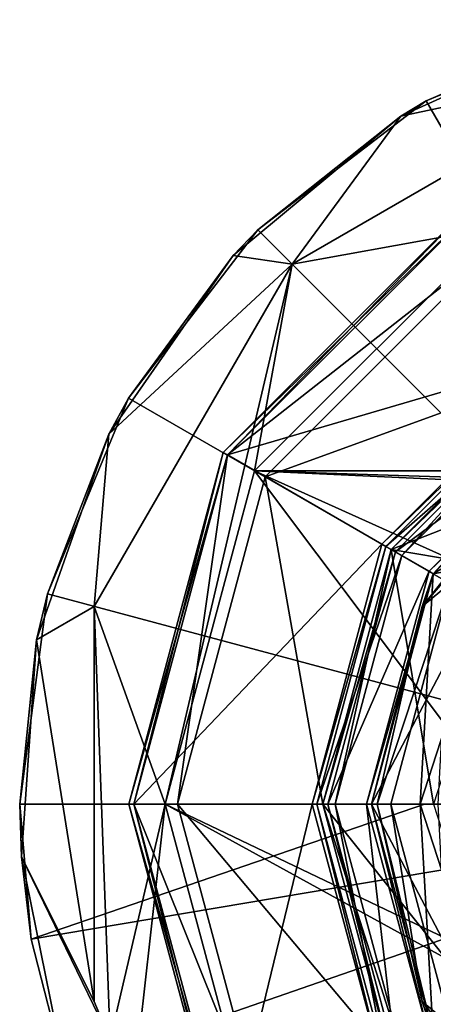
# Model space of a CAD drawing. Extents: x -50 to 50, y -119 to 244.
# Tile 107 of 112: x -34 to -16, y 202 to 242. Entities that reach past the tile are written whole.
import ezdxf

# ---------------------------------------------------------------- set-up
doc = ezdxf.new("R2010")
doc.units = 0
doc.header["$LTSCALE"] = 65.185185
for name, color, linetype in [('100', 7, 'CONTINUOUS'), ('101', 7, 'CONTINUOUS'), ('102', 7, 'CONTINUOUS'), ('103', 7, 'CONTINUOUS'), ('104', 7, 'CONTINUOUS'), ('105', 7, 'CONTINUOUS'), ('106', 7, 'CONTINUOUS'), ('107', 7, 'CONTINUOUS'), ('108', 7, 'CONTINUOUS'), ('109', 7, 'CONTINUOUS'), ('1101', 7, 'CONTINUOUS'), ('1102', 7, 'CONTINUOUS'), ('1103', 7, 'CONTINUOUS'), ('1104', 7, 'CONTINUOUS'), ('1105', 7, 'CONTINUOUS'), ('1106', 7, 'CONTINUOUS'), ('1164', 7, 'CONTINUOUS'), ('1165', 7, 'CONTINUOUS'), ('1166', 7, 'CONTINUOUS'), ('1167', 7, 'CONTINUOUS'), ('1169', 7, 'CONTINUOUS'), ('1170', 7, 'CONTINUOUS'), ('1178', 7, 'CONTINUOUS'), ('1186', 7, 'CONTINUOUS'), ('1187', 7, 'CONTINUOUS'), ('1188', 7, 'CONTINUOUS'), ('66', 7, 'CONTINUOUS'), ('67', 7, 'CONTINUOUS'), ('68', 7, 'CONTINUOUS'), ('69', 7, 'CONTINUOUS'), ('70', 7, 'CONTINUOUS'), ('72', 7, 'CONTINUOUS'), ('73', 7, 'CONTINUOUS'), ('74', 7, 'CONTINUOUS'), ('75', 7, 'CONTINUOUS'), ('76', 7, 'CONTINUOUS'), ('77', 7, 'CONTINUOUS'), ('79', 7, 'CONTINUOUS'), ('80', 7, 'CONTINUOUS'), ('81', 7, 'CONTINUOUS'), ('82', 7, 'CONTINUOUS'), ('83', 7, 'CONTINUOUS'), ('84', 7, 'CONTINUOUS'), ('89', 7, 'CONTINUOUS'), ('90', 7, 'CONTINUOUS'), ('91', 7, 'CONTINUOUS'), ('92', 7, 'CONTINUOUS'), ('93', 7, 'CONTINUOUS'), ('99', 7, 'CONTINUOUS')]:
    doc.layers.add(name, color=color, linetype=linetype)

msp = doc.modelspace()

# ---------------------------------------------------------------- linework, layer by layer
at = {"layer": '100', "linetype": 'CONTINUOUS'}
for points in [[(-15.766, 219.093, 6), (-18.2, 210, 6), (-16.25, 210, 6), (-15.766, 219.093, 6)], [(-18.2, 210, 6), (-15.766, 200.907, 6), (-16.25, 210, 6), (-18.2, 210, 6)]]:
    msp.add_3dface(points, dxfattribs=at)
at = {"layer": '101', "linetype": 'CONTINUOUS'}
for points in [[(-16.454, 219.5, 6.8), (-9.5, 226.454, 6.8), (-16.454, 219.5, 37.3), (-16.454, 219.5, 6.8)], [(-16.454, 219.5, 37.3), (-9.5, 226.454, 6.8), (-9.5, 226.454, 37.3), (-16.454, 219.5, 37.3)], [(-19, 210, 37.3), (-19, 210, 6.8), (-16.454, 219.5, 6.8), (-19, 210, 37.3)], [(-19, 210, 37.3), (-16.454, 219.5, 6.8), (-16.454, 219.5, 37.3), (-19, 210, 37.3)]]:
    msp.add_3dface(points, dxfattribs=at)
at = {"layer": '102', "linetype": 'CONTINUOUS'}
for points in [[(-19, 210, 6.8), (-16.454, 200.5, 6.8), (-18.766, 210, 6.234), (-19, 210, 6.8)], [(-16.454, 200.5, 6.8), (-16.907, 201.858, 6.234), (-18.766, 210, 6.234), (-16.454, 200.5, 6.8)], [(-16.907, 201.858, 6.234), (-18.2, 210, 6), (-18.766, 210, 6.234), (-16.907, 201.858, 6.234)], [(-15.766, 200.907, 6), (-18.2, 210, 6), (-16.907, 201.858, 6.234), (-15.766, 200.907, 6)], [(-16.454, 200.5, 6.8), (-11.7, 195.328, 6.234), (-16.907, 201.858, 6.234), (-16.454, 200.5, 6.8)], [(-11.7, 195.328, 6.234), (-15.766, 200.907, 6), (-16.907, 201.858, 6.234), (-11.7, 195.328, 6.234)]]:
    msp.add_3dface(points, dxfattribs=at)
at = {"layer": '103', "linetype": 'CONTINUOUS'}
for points in [[(-9.5, 226.454, 6.8), (-16.454, 219.5, 6.8), (-11.7, 224.672, 6.234), (-9.5, 226.454, 6.8)], [(-16.907, 218.142, 6.234), (-12.874, 222.865, 6), (-11.7, 224.672, 6.234), (-16.907, 218.142, 6.234)], [(-16.454, 219.5, 6.8), (-16.907, 218.142, 6.234), (-11.7, 224.672, 6.234), (-16.454, 219.5, 6.8)], [(-15.766, 219.093, 6), (-12.874, 222.865, 6), (-16.907, 218.142, 6.234), (-15.766, 219.093, 6)], [(-16.454, 219.5, 6.8), (-19, 210, 6.8), (-16.907, 218.142, 6.234), (-16.454, 219.5, 6.8)], [(-18.2, 210, 6), (-15.766, 219.093, 6), (-18.766, 210, 6.234), (-18.2, 210, 6)], [(-18.766, 210, 6.234), (-15.766, 219.093, 6), (-16.907, 218.142, 6.234), (-18.766, 210, 6.234)], [(-19, 210, 6.8), (-18.766, 210, 6.234), (-16.907, 218.142, 6.234), (-19, 210, 6.8)]]:
    msp.add_3dface(points, dxfattribs=at)
at = {"layer": '104', "linetype": 'CONTINUOUS'}
for points in [[(-21, 210, 37.3), (-18.186, 199.5, 37.3), (-20.8, 210, 37.5), (-21, 210, 37.3)], [(-18.186, 199.5, 37.3), (-18.013, 199.6, 37.5), (-20.8, 210, 37.5), (-18.186, 199.5, 37.3)]]:
    msp.add_3dface(points, dxfattribs=at)
at = {"layer": '105', "linetype": 'CONTINUOUS'}
for points in [[(-10.4, 228.013, 37.5), (-10.5, 228.186, 37.3), (-18.186, 220.5, 37.3), (-10.4, 228.013, 37.5)], [(-18.013, 220.4, 37.5), (-10.4, 228.013, 37.5), (-18.186, 220.5, 37.3), (-18.013, 220.4, 37.5)], [(-21, 210, 37.3), (-18.013, 220.4, 37.5), (-18.186, 220.5, 37.3), (-21, 210, 37.3)], [(-21, 210, 37.3), (-20.8, 210, 37.5), (-18.013, 220.4, 37.5), (-21, 210, 37.3)]]:
    msp.add_3dface(points, dxfattribs=at)
at = {"layer": '106', "linetype": 'CONTINUOUS'}
for points in [[(-19.2, 210, 37.5), (-16.628, 200.4, 37.5), (-19, 210, 37.3), (-19.2, 210, 37.5)], [(-19, 210, 37.3), (-16.628, 200.4, 37.5), (-16.454, 200.5, 37.3), (-19, 210, 37.3)]]:
    msp.add_3dface(points, dxfattribs=at)
at = {"layer": '107', "linetype": 'CONTINUOUS'}
for points in [[(-9.6, 226.628, 37.5), (-16.628, 219.6, 37.5), (-9.5, 226.454, 37.3), (-9.6, 226.628, 37.5)], [(-16.628, 219.6, 37.5), (-16.454, 219.5, 37.3), (-9.5, 226.454, 37.3), (-16.628, 219.6, 37.5)], [(-16.628, 219.6, 37.5), (-19.2, 210, 37.5), (-16.454, 219.5, 37.3), (-16.628, 219.6, 37.5)], [(-19.2, 210, 37.5), (-19, 210, 37.3), (-16.454, 219.5, 37.3), (-19.2, 210, 37.5)]]:
    msp.add_3dface(points, dxfattribs=at)
at = {"layer": '108', "linetype": 'CONTINUOUS'}
for points in [[(-17.754, 220.25, 2.5), (-18.186, 220.5, 3), (-10.5, 228.186, 3), (-17.754, 220.25, 2.5)], [(-10.25, 227.754, 2.5), (-17.754, 220.25, 2.5), (-10.5, 228.186, 3), (-10.25, 227.754, 2.5)], [(-20.5, 210, 2.5), (-21, 210, 3), (-18.186, 220.5, 3), (-20.5, 210, 2.5)], [(-17.754, 220.25, 2.5), (-20.5, 210, 2.5), (-18.186, 220.5, 3), (-17.754, 220.25, 2.5)]]:
    msp.add_3dface(points, dxfattribs=at)
at = {"layer": '109', "linetype": 'CONTINUOUS'}
for points in [[(-20.5, 210, 2.5), (-17.754, 199.75, 2.5), (-21, 210, 3), (-20.5, 210, 2.5)], [(-21, 210, 3), (-17.754, 199.75, 2.5), (-18.186, 199.5, 3), (-21, 210, 3)]]:
    msp.add_3dface(points, dxfattribs=at)
at = {"layer": '1101', "linetype": 'CONTINUOUS'}
for points in [[(-17, 210, 4), (-17, 210, 2.5), (-13.753, 200.008, 2.5), (-17, 210, 4)], [(-13.753, 200.008, 4), (-17, 210, 4), (-13.753, 200.008, 2.5), (-13.753, 200.008, 4)]]:
    msp.add_3dface(points, dxfattribs=at)
at = {"layer": '1102', "linetype": 'CONTINUOUS'}
for points in [[(-16.454, 219.5, 4), (-9.5, 226.454, 4), (-13.753, 219.992, 4), (-16.454, 219.5, 4)], [(-17, 210, 4), (-16.454, 219.5, 4), (-13.753, 219.992, 4), (-17, 210, 4)], [(-17, 210, 4), (-19, 210, 4), (-16.454, 219.5, 4), (-17, 210, 4)], [(-17, 210, 4), (-13.753, 200.008, 4), (-19, 210, 4), (-17, 210, 4)], [(-19, 210, 4), (-13.753, 200.008, 4), (-16.454, 200.5, 4), (-19, 210, 4)]]:
    msp.add_3dface(points, dxfattribs=at)
at = {"layer": '1103', "linetype": 'CONTINUOUS'}
for points in [[(-19, 210, 4), (-16.454, 200.5, 4), (-19, 210, 2.5), (-19, 210, 4)], [(-19, 210, 2.5), (-16.454, 200.5, 4), (-16.454, 200.5, 2.5), (-19, 210, 2.5)]]:
    msp.add_3dface(points, dxfattribs=at)
at = {"layer": '1104', "linetype": 'CONTINUOUS'}
for points in [[(-17, 210, 2.5), (-17, 210, 4), (-13.753, 219.992, 4), (-17, 210, 2.5)], [(-17, 210, 2.5), (-13.753, 219.992, 4), (-13.753, 219.992, 2.5), (-17, 210, 2.5)]]:
    msp.add_3dface(points, dxfattribs=at)
at = {"layer": '1105', "linetype": 'CONTINUOUS'}
for points in [[(-9.5, 226.454, 4), (-16.454, 219.5, 4), (-9.5, 226.454, 2.5), (-9.5, 226.454, 4)], [(-9.5, 226.454, 2.5), (-16.454, 219.5, 4), (-16.454, 219.5, 2.5), (-9.5, 226.454, 2.5)], [(-16.454, 219.5, 4), (-19, 210, 4), (-16.454, 219.5, 2.5), (-16.454, 219.5, 4)], [(-19, 210, 4), (-19, 210, 2.5), (-16.454, 219.5, 2.5), (-19, 210, 4)]]:
    msp.add_3dface(points, dxfattribs=at)
at = {"layer": '1106', "linetype": 'CONTINUOUS'}
for points in [[(-5.253, 226.168, 2.5), (-9.5, 226.454, 2.5), (-16.454, 219.5, 2.5), (-5.253, 226.168, 2.5)], [(-13.753, 219.992, 2.5), (-5.253, 226.168, 2.5), (-16.454, 219.5, 2.5), (-13.753, 219.992, 2.5)], [(-19, 210, 2.5), (-17, 210, 2.5), (-13.753, 219.992, 2.5), (-19, 210, 2.5)], [(-19, 210, 2.5), (-13.753, 219.992, 2.5), (-16.454, 219.5, 2.5), (-19, 210, 2.5)], [(-17, 210, 2.5), (-19, 210, 2.5), (-16.454, 200.5, 2.5), (-17, 210, 2.5)], [(-13.753, 200.008, 2.5), (-17, 210, 2.5), (-16.454, 200.5, 2.5), (-13.753, 200.008, 2.5)]]:
    msp.add_3dface(points, dxfattribs=at)
at = {"layer": '1164', "linetype": 'CONTINUOUS'}
for points in [[(-17.791, 238.385, 37.5), (-9.606, 242.093, 37.5), (-8.152, 240.427, 37.5), (-17.791, 238.385, 37.5)], [(-22.273, 232.275, 37.5), (-17.791, 238.385, 37.5), (-8.152, 240.427, 37.5), (-22.273, 232.275, 37.5)], [(-24.697, 232.635, 37.5), (-17.791, 238.385, 37.5), (-22.273, 232.275, 37.5), (-24.697, 232.635, 37.5)], [(-29.825, 225.255, 37.5), (-24.697, 232.635, 37.5), (-22.273, 232.275, 37.5), (-29.825, 225.255, 37.5)], [(-30.426, 218.154, 37.5), (-29.825, 225.255, 37.5), (-22.273, 232.275, 37.5), (-30.426, 218.154, 37.5)], [(-32.807, 216.778, 37.5), (-29.825, 225.255, 37.5), (-30.426, 218.154, 37.5), (-32.807, 216.778, 37.5)], [(-30.427, 201.849, 37.5), (-32.807, 216.778, 37.5), (-30.426, 218.154, 37.5), (-30.427, 201.849, 37.5)], [(-33.429, 207.814, 37.5), (-32.807, 216.778, 37.5), (-30.427, 201.849, 37.5), (-33.429, 207.814, 37.5)], [(-31.645, 199.006, 37.5), (-33.429, 207.814, 37.5), (-29.778, 200.281, 37.5), (-31.645, 199.006, 37.5)], [(-29.778, 200.281, 37.5), (-33.429, 207.814, 37.5), (-30.427, 201.849, 37.5), (-29.778, 200.281, 37.5)]]:
    msp.add_3dface(points, dxfattribs=at)
at = {"layer": '1165', "linetype": 'CONTINUOUS'}
for points in [[(-8.671, 242.358, 70.5), (-9.606, 242.093, 37.5), (-16.75, 239.012, 70.5), (-8.671, 242.358, 70.5)], [(-9.606, 242.093, 37.5), (-17.791, 238.385, 37.5), (-16.75, 239.012, 70.5), (-9.606, 242.093, 37.5)], [(-16.75, 239.012, 70.5), (-17.791, 238.385, 37.5), (-23.688, 233.688, 70.5), (-16.75, 239.012, 70.5)], [(-17.791, 238.385, 37.5), (-24.697, 232.635, 37.5), (-23.688, 233.688, 70.5), (-17.791, 238.385, 37.5)], [(-23.688, 233.688, 70.5), (-24.697, 232.635, 37.5), (-29.012, 226.75, 70.5), (-23.688, 233.688, 70.5)], [(-24.697, 232.635, 37.5), (-29.825, 225.255, 37.5), (-29.012, 226.75, 70.5), (-24.697, 232.635, 37.5)], [(-29.012, 226.75, 70.5), (-29.825, 225.255, 37.5), (-32.359, 218.67, 70.5), (-29.012, 226.75, 70.5)], [(-29.825, 225.255, 37.5), (-32.807, 216.778, 37.5), (-32.359, 218.67, 70.5), (-29.825, 225.255, 37.5)], [(-32.359, 218.67, 70.5), (-32.807, 216.778, 37.5), (-33.5, 210, 70.5), (-32.359, 218.67, 70.5)], [(-32.807, 216.778, 37.5), (-33.429, 207.814, 37.5), (-33.5, 210, 70.5), (-32.807, 216.778, 37.5)], [(-33.5, 210, 70.5), (-33.429, 207.814, 37.5), (-33.033, 204.425, 70.5), (-33.5, 210, 70.5)], [(-33.429, 207.814, 37.5), (-31.645, 199.006, 37.5), (-33.033, 204.425, 70.5), (-33.429, 207.814, 37.5)], [(-33.033, 204.425, 70.5), (-31.645, 199.006, 37.5), (-31.645, 199.006, 70.5), (-33.033, 204.425, 70.5)]]:
    msp.add_3dface(points, dxfattribs=at)
at = {"layer": '1166', "linetype": 'CONTINUOUS'}
for points in [[(-8.671, 242.358, 70.5), (-16.75, 239.012, 70.5), (0, 210, 73.5), (-8.671, 242.358, 70.5)], [(-16.75, 239.012, 70.5), (-23.688, 233.688, 70.5), (0, 210, 73.5), (-16.75, 239.012, 70.5)], [(-23.688, 233.688, 70.5), (-29.012, 226.75, 70.5), (0, 210, 73.5), (-23.688, 233.688, 70.5)], [(-29.012, 226.75, 70.5), (-32.359, 218.67, 70.5), (0, 210, 73.5), (-29.012, 226.75, 70.5)], [(-32.359, 218.67, 70.5), (-33.5, 210, 70.5), (0, 210, 73.5), (-32.359, 218.67, 70.5)], [(0, 210, 73.5), (-33.5, 210, 70.5), (-16.817, 210, 72.749), (0, 210, 73.5)]]:
    msp.add_3dface(points, dxfattribs=at)
at = {"layer": '1167', "linetype": 'CONTINUOUS'}
for points in [[(-33.5, 210, 70.5), (-33.033, 204.425, 70.5), (-16.817, 210, 72.749), (-33.5, 210, 70.5)], [(-33.033, 204.425, 70.5), (-31.645, 199.006, 70.5), (0, 210, 73.5), (-33.033, 204.425, 70.5)], [(-33.033, 204.425, 70.5), (0, 210, 73.5), (-16.817, 210, 72.749), (-33.033, 204.425, 70.5)], [(0, 210, 73.5), (-31.645, 199.006, 70.5), (-21.319, 188.681, 71.074), (0, 210, 73.5)], [(-10.994, 178.355, 70.5), (0, 210, 73.5), (-21.319, 188.681, 71.074), (-10.994, 178.355, 70.5)]]:
    msp.add_3dface(points, dxfattribs=at)
at = {"layer": '1169', "linetype": 'CONTINUOUS'}
for points in [[(-23.816, 223.75, 68.5), (-13.75, 233.816, 68.5), (-23.816, 223.75, 69.5), (-23.816, 223.75, 68.5)], [(-23.816, 223.75, 69.5), (-13.75, 233.816, 68.5), (-13.75, 233.816, 69.5), (-23.816, 223.75, 69.5)], [(-27.5, 210, 68.5), (-23.816, 223.75, 68.5), (-27.5, 210, 69.5), (-27.5, 210, 68.5)], [(-27.5, 210, 69.5), (-23.816, 223.75, 68.5), (-23.816, 223.75, 69.5), (-27.5, 210, 69.5)]]:
    msp.add_3dface(points, dxfattribs=at)
at = {"layer": '1170', "linetype": 'CONTINUOUS'}
for points in [[(-27.5, 210, 68.5), (-27.5, 210, 69.5), (-23.816, 196.25, 69.5), (-27.5, 210, 68.5)], [(-23.816, 196.25, 68.5), (-27.5, 210, 68.5), (-23.816, 196.25, 69.5), (-23.816, 196.25, 68.5)]]:
    msp.add_3dface(points, dxfattribs=at)
at = {"layer": '1178', "linetype": 'CONTINUOUS'}
for points in [[(-23.816, 223.75, 69.5), (-13.75, 233.816, 69.5), (23.816, 223.75, 69.5), (-23.816, 223.75, 69.5)], [(-27.5, 210, 69.5), (-23.816, 223.75, 69.5), (-13.5, 210, 69.5), (-27.5, 210, 69.5)], [(-23.816, 223.75, 69.5), (23.816, 223.75, 69.5), (4.172, 222.839, 69.5), (-23.816, 223.75, 69.5)], [(-23.816, 223.75, 69.5), (4.172, 222.839, 69.5), (-4.172, 222.839, 69.5), (-23.816, 223.75, 69.5)], [(-23.816, 223.75, 69.5), (-4.172, 222.839, 69.5), (-10.922, 217.935, 69.5), (-23.816, 223.75, 69.5)], [(-23.816, 223.75, 69.5), (-10.922, 217.935, 69.5), (-13.5, 210, 69.5), (-23.816, 223.75, 69.5)], [(-23.816, 196.25, 69.5), (-27.5, 210, 69.5), (-4.172, 197.161, 69.5), (-23.816, 196.25, 69.5)], [(-27.5, 210, 69.5), (-13.5, 210, 69.5), (-10.922, 202.065, 69.5), (-27.5, 210, 69.5)], [(-4.172, 197.161, 69.5), (-27.5, 210, 69.5), (-10.922, 202.065, 69.5), (-4.172, 197.161, 69.5)]]:
    msp.add_3dface(points, dxfattribs=at)
at = {"layer": '1186', "linetype": 'CONTINUOUS'}
for points in [[(-8.152, 240.427, 68.5), (-13.75, 233.816, 68.5), (-22.273, 232.275, 68.5), (-8.152, 240.427, 68.5)], [(-13.75, 233.816, 68.5), (-23.816, 223.75, 68.5), (-22.273, 232.275, 68.5), (-13.75, 233.816, 68.5)], [(-22.273, 232.275, 68.5), (-27.5, 210, 68.5), (-30.426, 218.154, 68.5), (-22.273, 232.275, 68.5)], [(-23.816, 223.75, 68.5), (-27.5, 210, 68.5), (-22.273, 232.275, 68.5), (-23.816, 223.75, 68.5)], [(-30.427, 201.849, 68.5), (-30.426, 218.154, 68.5), (-29.778, 200.281, 68.5), (-30.427, 201.849, 68.5)], [(-30.426, 218.154, 68.5), (-27.5, 210, 68.5), (-29.778, 200.281, 68.5), (-30.426, 218.154, 68.5)], [(-27.5, 210, 68.5), (-28.745, 198.935, 68.5), (-29.778, 200.281, 68.5), (-27.5, 210, 68.5)], [(-27.5, 210, 68.5), (-23.816, 196.25, 68.5), (-28.745, 198.935, 68.5), (-27.5, 210, 68.5)]]:
    msp.add_3dface(points, dxfattribs=at)
at = {"layer": '1187', "linetype": 'CONTINUOUS'}
for points in [[(-29.778, 200.281, 37.5), (-30.427, 201.849, 37.5), (-29.778, 200.281, 68.5), (-29.778, 200.281, 37.5)], [(-30.427, 201.849, 37.5), (-30.427, 201.849, 68.5), (-29.778, 200.281, 68.5), (-30.427, 201.849, 37.5)]]:
    msp.add_3dface(points, dxfattribs=at)
at = {"layer": '1188', "linetype": 'CONTINUOUS'}
for points in [[(-22.273, 232.275, 37.5), (-8.152, 240.427, 37.5), (-22.273, 232.275, 68.5), (-22.273, 232.275, 37.5)], [(-8.152, 240.427, 37.5), (-8.152, 240.427, 68.5), (-22.273, 232.275, 68.5), (-8.152, 240.427, 37.5)], [(-30.426, 218.154, 37.5), (-22.273, 232.275, 37.5), (-30.426, 218.154, 68.5), (-30.426, 218.154, 37.5)], [(-22.273, 232.275, 37.5), (-22.273, 232.275, 68.5), (-30.426, 218.154, 68.5), (-22.273, 232.275, 37.5)], [(-30.427, 201.849, 37.5), (-30.426, 218.154, 37.5), (-30.427, 201.849, 68.5), (-30.427, 201.849, 37.5)], [(-30.426, 218.154, 37.5), (-30.426, 218.154, 68.5), (-30.427, 201.849, 68.5), (-30.426, 218.154, 37.5)]]:
    msp.add_3dface(points, dxfattribs=at)
at = {"layer": '66', "linetype": 'CONTINUOUS'}
for points in [[(-24.941, 224.4), (-14.4, 234.942), (-13.5, 233.383), (-24.941, 224.4)], [(-23.383, 223.5), (-24.941, 224.4), (-13.5, 233.383), (-23.383, 223.5)], [(-28.8, 210), (-24.941, 224.4), (-27, 210), (-28.8, 210)], [(-27, 210), (-24.941, 224.4), (-23.383, 223.5), (-27, 210)], [(-24.941, 195.6), (-28.8, 210), (-23.383, 196.5), (-24.941, 195.6)], [(-28.8, 210), (-27, 210), (-23.383, 196.5), (-28.8, 210)]]:
    msp.add_3dface(points, dxfattribs=at)
at = {"layer": '67', "linetype": 'CONTINUOUS'}
for points in [[(-23.383, 196.5), (-27, 210), (-23.383, 196.5, 1), (-23.383, 196.5)], [(-23.383, 196.5, 1), (-27, 210), (-27, 210, 1), (-23.383, 196.5, 1)]]:
    msp.add_3dface(points, dxfattribs=at)
at = {"layer": '68', "linetype": 'CONTINUOUS'}
for points in [[(-23.383, 223.5, 1), (-13.5, 233.383, 1), (-10.5, 228.187, 1), (-23.383, 223.5, 1)], [(-18.187, 220.5, 1), (-23.383, 223.5, 1), (-10.5, 228.187, 1), (-18.187, 220.5, 1)], [(-27, 210, 1), (-23.383, 223.5, 1), (-21, 210, 1), (-27, 210, 1)], [(-21, 210, 1), (-23.383, 223.5, 1), (-18.187, 220.5, 1), (-21, 210, 1)], [(-23.383, 196.5, 1), (-27, 210, 1), (-18.187, 199.5, 1), (-23.383, 196.5, 1)], [(-27, 210, 1), (-21, 210, 1), (-18.187, 199.5, 1), (-27, 210, 1)]]:
    msp.add_3dface(points, dxfattribs=at)
at = {"layer": '69', "linetype": 'CONTINUOUS'}
for points in [[(-18.187, 199.5, 1), (-21, 210, 1), (-18.187, 199.5), (-18.187, 199.5, 1)], [(-18.187, 199.5), (-21, 210, 1), (-21, 210), (-18.187, 199.5)]]:
    msp.add_3dface(points, dxfattribs=at)
at = {"layer": '70', "linetype": 'CONTINUOUS'}
for points in [[(-18.187, 220.5), (-10.5, 228.187), (-5.083, 225.645), (-18.187, 220.5)], [(-13.308, 219.669), (-18.187, 220.5), (-5.083, 225.645), (-13.308, 219.669)], [(-21, 210), (-18.187, 220.5), (-16.45, 210), (-21, 210)], [(-16.45, 210), (-18.187, 220.5), (-13.308, 219.669), (-16.45, 210)], [(-18.187, 199.5), (-21, 210), (-13.308, 200.331), (-18.187, 199.5)], [(-13.308, 200.331), (-21, 210), (-16.45, 210), (-13.308, 200.331)]]:
    msp.add_3dface(points, dxfattribs=at)
at = {"layer": '72', "linetype": 'CONTINUOUS'}
for points in [[(-10.625, 228.403, 2.5), (-18.403, 220.625, 2.5), (-10.25, 227.754, 2.5), (-10.625, 228.403, 2.5)], [(-10.25, 227.754, 2.5), (-18.403, 220.625, 2.5), (-17.754, 220.25, 2.5), (-10.25, 227.754, 2.5)], [(-18.403, 220.625, 2.5), (-21.25, 210, 2.5), (-17.754, 220.25, 2.5), (-18.403, 220.625, 2.5)], [(-17.754, 220.25, 2.5), (-21.25, 210, 2.5), (-20.5, 210, 2.5), (-17.754, 220.25, 2.5)], [(-21.25, 210, 2.5), (-18.403, 199.375, 2.5), (-20.5, 210, 2.5), (-21.25, 210, 2.5)], [(-20.5, 210, 2.5), (-18.403, 199.375, 2.5), (-17.754, 199.75, 2.5), (-20.5, 210, 2.5)]]:
    msp.add_3dface(points, dxfattribs=at)
at = {"layer": '73', "linetype": 'CONTINUOUS'}
for points in [[(-18.403, 199.375, 2.5), (-21.25, 210, 2.5), (-18.403, 199.375, 4.8), (-18.403, 199.375, 2.5)], [(-18.403, 199.375, 4.8), (-21.25, 210, 2.5), (-21.25, 210, 4.8), (-18.403, 199.375, 4.8)]]:
    msp.add_3dface(points, dxfattribs=at)
at = {"layer": '74', "linetype": 'CONTINUOUS'}
for points in [[(-14.4, 234.942, 5), (-24.941, 224.4, 5), (-10.725, 228.576, 5), (-14.4, 234.942, 5)], [(-10.725, 228.576, 5), (-24.941, 224.4, 5), (-18.576, 220.725, 5), (-10.725, 228.576, 5)], [(-24.941, 224.4, 5), (-28.8, 210, 5), (-18.576, 220.725, 5), (-24.941, 224.4, 5)], [(-18.576, 220.725, 5), (-28.8, 210, 5), (-21.45, 210, 5), (-18.576, 220.725, 5)], [(-28.8, 210, 5), (-24.941, 195.6, 5), (-21.45, 210, 5), (-28.8, 210, 5)], [(-21.45, 210, 5), (-24.941, 195.6, 5), (-18.576, 199.275, 5), (-21.45, 210, 5)]]:
    msp.add_3dface(points, dxfattribs=at)
at = {"layer": '75', "linetype": 'CONTINUOUS'}
for points in [[(-29, 210, 0.2), (-25.115, 195.5, 0.2), (-29, 210, 4.8), (-29, 210, 0.2)], [(-29, 210, 4.8), (-25.115, 195.5, 0.2), (-25.115, 195.5, 4.8), (-29, 210, 4.8)]]:
    msp.add_3dface(points, dxfattribs=at)
at = {"layer": '76', "linetype": 'CONTINUOUS'}
for points in [[(-23.383, 223.5), (-13.5, 233.383), (-23.383, 223.5, 1), (-23.383, 223.5)], [(-13.5, 233.383), (-13.5, 233.383, 1), (-23.383, 223.5, 1), (-13.5, 233.383)], [(-27, 210), (-23.383, 223.5), (-27, 210, 1), (-27, 210)], [(-27, 210, 1), (-23.383, 223.5), (-23.383, 223.5, 1), (-27, 210, 1)]]:
    msp.add_3dface(points, dxfattribs=at)
at = {"layer": '77', "linetype": 'CONTINUOUS'}
for points in [[(-18.187, 220.5, 1), (-10.5, 228.187, 1), (-18.187, 220.5), (-18.187, 220.5, 1)], [(-10.5, 228.187, 1), (-10.5, 228.187), (-18.187, 220.5), (-10.5, 228.187, 1)], [(-21, 210, 1), (-18.187, 220.5, 1), (-21, 210), (-21, 210, 1)], [(-21, 210), (-18.187, 220.5, 1), (-18.187, 220.5), (-21, 210)]]:
    msp.add_3dface(points, dxfattribs=at)
at = {"layer": '79', "linetype": 'CONTINUOUS'}
for points in [[(-18.403, 220.625, 2.5), (-10.625, 228.403, 2.5), (-18.403, 220.625, 4.8), (-18.403, 220.625, 2.5)], [(-18.403, 220.625, 4.8), (-10.625, 228.403, 2.5), (-10.625, 228.403, 4.8), (-18.403, 220.625, 4.8)], [(-21.25, 210, 2.5), (-18.403, 220.625, 2.5), (-21.25, 210, 4.8), (-21.25, 210, 2.5)], [(-21.25, 210, 4.8), (-18.403, 220.625, 2.5), (-18.403, 220.625, 4.8), (-21.25, 210, 4.8)]]:
    msp.add_3dface(points, dxfattribs=at)
at = {"layer": '80', "linetype": 'CONTINUOUS'}
for points in [[(-14.5, 235.115, 0.2), (-25.115, 224.5, 0.2), (-14.5, 235.115, 4.8), (-14.5, 235.115, 0.2)], [(-14.5, 235.115, 4.8), (-25.115, 224.5, 0.2), (-25.115, 224.5, 4.8), (-14.5, 235.115, 4.8)], [(-29, 210, 0.2), (-29, 210, 4.8), (-25.115, 224.5, 4.8), (-29, 210, 0.2)], [(-25.115, 224.5, 0.2), (-29, 210, 0.2), (-25.115, 224.5, 4.8), (-25.115, 224.5, 0.2)]]:
    msp.add_3dface(points, dxfattribs=at)
at = {"layer": '81', "linetype": 'CONTINUOUS'}
for points in [[(-14.4, 234.942, 5), (-14.5, 235.115, 4.8), (-25.115, 224.5, 4.8), (-14.4, 234.942, 5)], [(-24.941, 224.4, 5), (-14.4, 234.942, 5), (-25.115, 224.5, 4.8), (-24.941, 224.4, 5)], [(-29, 210, 4.8), (-24.941, 224.4, 5), (-25.115, 224.5, 4.8), (-29, 210, 4.8)], [(-28.8, 210, 5), (-24.941, 224.4, 5), (-29, 210, 4.8), (-28.8, 210, 5)]]:
    msp.add_3dface(points, dxfattribs=at)
at = {"layer": '82', "linetype": 'CONTINUOUS'}
for points in [[(-28.8, 210, 5), (-29, 210, 4.8), (-25.115, 195.5, 4.8), (-28.8, 210, 5)], [(-24.941, 195.6, 5), (-28.8, 210, 5), (-25.115, 195.5, 4.8), (-24.941, 195.6, 5)]]:
    msp.add_3dface(points, dxfattribs=at)
at = {"layer": '83', "linetype": 'CONTINUOUS'}
for points in [[(-10.725, 228.576, 5), (-18.576, 220.725, 5), (-10.625, 228.403, 4.8), (-10.725, 228.576, 5)], [(-18.576, 220.725, 5), (-18.403, 220.625, 4.8), (-10.625, 228.403, 4.8), (-18.576, 220.725, 5)], [(-18.576, 220.725, 5), (-21.45, 210, 5), (-18.403, 220.625, 4.8), (-18.576, 220.725, 5)], [(-21.45, 210, 5), (-21.25, 210, 4.8), (-18.403, 220.625, 4.8), (-21.45, 210, 5)]]:
    msp.add_3dface(points, dxfattribs=at)
at = {"layer": '84', "linetype": 'CONTINUOUS'}
for points in [[(-21.25, 210, 4.8), (-21.45, 210, 5), (-18.576, 199.275, 5), (-21.25, 210, 4.8)], [(-18.403, 199.375, 4.8), (-21.25, 210, 4.8), (-18.576, 199.275, 5), (-18.403, 199.375, 4.8)]]:
    msp.add_3dface(points, dxfattribs=at)
at = {"layer": '89', "linetype": 'CONTINUOUS'}
for points in [[(-24.941, 224.4), (-25.115, 224.5, 0.2), (-14.5, 235.115, 0.2), (-24.941, 224.4)], [(-14.4, 234.942), (-24.941, 224.4), (-14.5, 235.115, 0.2), (-14.4, 234.942)], [(-28.8, 210), (-29, 210, 0.2), (-25.115, 224.5, 0.2), (-28.8, 210)], [(-24.941, 224.4), (-28.8, 210), (-25.115, 224.5, 0.2), (-24.941, 224.4)]]:
    msp.add_3dface(points, dxfattribs=at)
at = {"layer": '90', "linetype": 'CONTINUOUS'}
for points in [[(-28.8, 210), (-24.941, 195.6), (-29, 210, 0.2), (-28.8, 210)], [(-24.941, 195.6), (-25.115, 195.5, 0.2), (-29, 210, 0.2), (-24.941, 195.6)]]:
    msp.add_3dface(points, dxfattribs=at)
at = {"layer": '91', "linetype": 'CONTINUOUS'}
for points in [[(-21, 210, 37.3), (-21, 210, 3), (-18.186, 199.5, 3), (-21, 210, 37.3)], [(-18.186, 199.5, 37.3), (-21, 210, 37.3), (-18.186, 199.5, 3), (-18.186, 199.5, 37.3)]]:
    msp.add_3dface(points, dxfattribs=at)
at = {"layer": '92', "linetype": 'CONTINUOUS'}
for points in [[(-10.4, 228.013, 37.5), (-18.013, 220.4, 37.5), (-9.6, 226.628, 37.5), (-10.4, 228.013, 37.5)], [(-9.6, 226.628, 37.5), (-18.013, 220.4, 37.5), (-16.628, 219.6, 37.5), (-9.6, 226.628, 37.5)], [(-18.013, 220.4, 37.5), (-20.8, 210, 37.5), (-16.628, 219.6, 37.5), (-18.013, 220.4, 37.5)], [(-16.628, 219.6, 37.5), (-20.8, 210, 37.5), (-19.2, 210, 37.5), (-16.628, 219.6, 37.5)], [(-20.8, 210, 37.5), (-18.013, 199.6, 37.5), (-19.2, 210, 37.5), (-20.8, 210, 37.5)], [(-19.2, 210, 37.5), (-18.013, 199.6, 37.5), (-16.628, 200.4, 37.5), (-19.2, 210, 37.5)]]:
    msp.add_3dface(points, dxfattribs=at)
at = {"layer": '93', "linetype": 'CONTINUOUS'}
for points in [[(-18.186, 220.5, 37.3), (-10.5, 228.186, 37.3), (-18.186, 220.5, 3), (-18.186, 220.5, 37.3)], [(-18.186, 220.5, 3), (-10.5, 228.186, 37.3), (-10.5, 228.186, 3), (-18.186, 220.5, 3)], [(-21, 210, 3), (-21, 210, 37.3), (-18.186, 220.5, 37.3), (-21, 210, 3)], [(-21, 210, 3), (-18.186, 220.5, 37.3), (-18.186, 220.5, 3), (-21, 210, 3)]]:
    msp.add_3dface(points, dxfattribs=at)
at = {"layer": '99', "linetype": 'CONTINUOUS'}
for points in [[(-19, 210, 6.8), (-19, 210, 37.3), (-16.454, 200.5, 37.3), (-19, 210, 6.8)], [(-16.454, 200.5, 6.8), (-19, 210, 6.8), (-16.454, 200.5, 37.3), (-16.454, 200.5, 6.8)]]:
    msp.add_3dface(points, dxfattribs=at)

doc.saveas('drawing.dxf')
